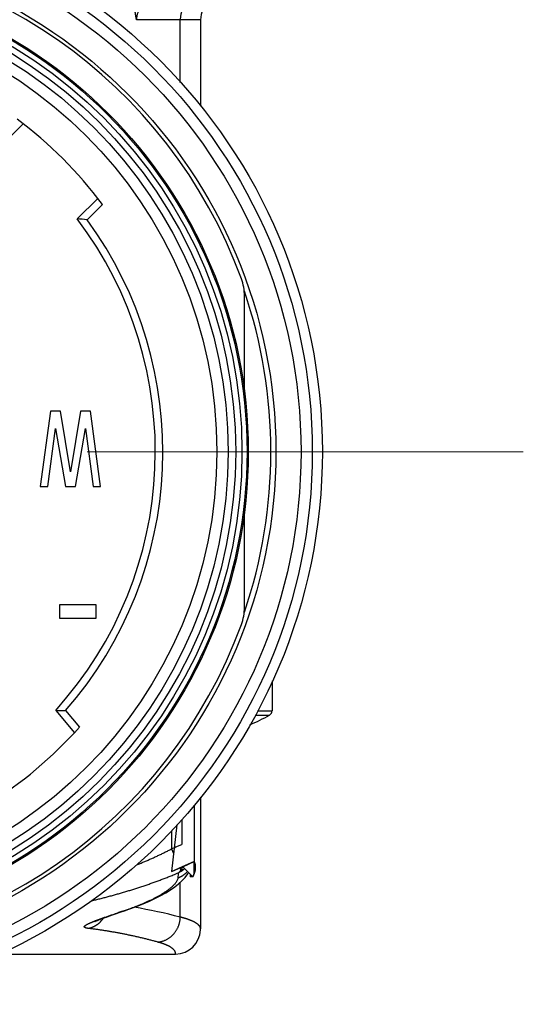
# Model space of a CAD drawing. Header units: millimetres. Extents: x 0 to 1300, y 0 to 891.
# Tile 39 of 142: x 190 to 210, y 450 to 490. Entities that reach past the tile are written whole.
import ezdxf

# ---------------------------------------------------------------- set-up
doc = ezdxf.new("R2010")
doc.units = ezdxf.units.MM
doc.header["$LTSCALE"] = 0.547069
doc.linetypes.add('CENTER', pattern=[50.8, 31.75, -6.35, 6.35, -6.35])
for name, color, linetype in [('NoLayerName_001', 7, 'Continuous'), ('NoLayerName_002', 7, 'Continuous'), ('NoLayerName_004', 7, 'Continuous'), ('NoLayerName_007', 7, 'Continuous')]:
    doc.layers.add(name, color=color, linetype=linetype)

msp = doc.modelspace()

# ---------------------------------------------------------------- linework, layer by layer
at = {"layer": 'NoLayerName_001', "color": 7, "linetype": 'Continuous', "lineweight": 25}
for p, q in [((189.2671, 484.7282), (190.0875, 485.5486)), ((193.0573, 482.5787), (192.237, 481.7584)), ((193.2402, 482.3374), (192.6324, 481.7295)), ((200, 463.3665), (200, 462.1795)), ((191.3827, 462.1929), (192.1284, 461.3042)), ((191.7791, 462.1872), (192.3317, 461.5287))]:
    msp.add_line(p, q, dxfattribs=at)
at = {"layer": 'NoLayerName_001', "color": 4, "linetype": 'CENTER', "lineweight": 13}
msp.add_line((210, 472.4913), (150, 472.4913), dxfattribs=at)
at = {"layer": 'NoLayerName_001', "color": 8, "linetype": 'Continuous', "lineweight": 25}
for p, q in [((199.4207, 462.1795), (200, 462.1795)), ((199.3229, 462.0049), (199.8974, 462.0049))]:
    msp.add_line(p, q, dxfattribs=at)
at = {"layer": 'NoLayerName_001', "color": 7, "linetype": 'Continuous', "lineweight": 25}
for radius in [21.15, 17.8]:
    msp.add_circle((180, 472.4913), radius, dxfattribs=at)
for centre, radius, start, end in [((180, 472.4913), 16.5, 36.6364, 53.3636), ((180, 472.4913), 15.35, 317.86317, 37.13683), ((180, 472.4913), 15.65, 318.82138, 36.17862), ((188.9851, 434.457), 47.413, 85.58816, 86.06727), ((192.2658, 509.5977), 47.413, 268.93273, 269.41184), ((199.8, 462.1795), 0.2, 299.15537, 360), ((196, 468.9913), 8, 292.91743, 299.15537), ((180, 472.4913), 16.5, 301.6364, 318.3636)]:
    msp.add_arc(centre, radius, start, end, dxfattribs=at)
at = {"layer": 'NoLayerName_002', "color": 7, "linetype": 'Continuous', "lineweight": 25}
for p, q in [((191.17, 474.1113), (190.77, 471.1113)), ((191.57, 474.1113), (191.17, 474.1113)), ((191.97, 471.6857), (191.57, 474.1113)), ((192.37, 474.1113), (191.97, 471.6857)), ((192.77, 474.1113), (192.37, 474.1113)), ((193.17, 471.1113), (192.77, 474.1113)), ((191.07, 471.1113), (191.37, 473.4091)), ((191.37, 473.4091), (191.77, 471.1113)), ((192.17, 471.1113), (192.57, 473.4091)), ((192.57, 473.4091), (192.87, 471.1113)), ((190.77, 471.1113), (191.07, 471.1113)), ((191.77, 471.1113), (192.17, 471.1113)), ((192.87, 471.1113), (193.17, 471.1113)), ((192.99, 466.3928), (191.5317, 466.3928)), ((191.5317, 466.3928), (191.5317, 465.8609)), ((192.99, 465.8609), (192.99, 466.3928)), ((191.5317, 465.8609), (192.99, 465.8609))]:
    msp.add_line(p, q, dxfattribs=at)
at = {"layer": 'NoLayerName_004', "color": 7, "linetype": 'Continuous', "lineweight": 25}
for p, q in [((198.9, 474.8772), (198.9, 478.6872)), ((198.9, 466.2953), (198.9, 470.1054)), ((197.15, 458.7375), (197.15, 453.4961)), ((196.5344, 455.5421), (196.6464, 455.6856)), ((196.6464, 455.6856), (196.6752, 455.7323)), ((193.5043, 454.0019), (193.7278, 454.0796)), ((193.7278, 454.0796), (193.9889, 454.1683)), ((193.9889, 454.1683), (194.1289, 454.2153)), ((194.1289, 454.2153), (194.3014, 454.2743)), ((197.1494, 453.4589), (197.15, 453.496)), ((189.1248, 452.4913), (196.15, 452.4913))]:
    msp.add_line(p, q, dxfattribs=at)
at = {"layer": 'NoLayerName_004', "color": 30, "linetype": 'Continuous', "lineweight": 25}
for p, q in [((196.9, 458.4204), (196.9, 456.182)), ((196.2928, 455.9049), (196.1281, 455.832)), ((196.9, 456.1782), (196.2928, 455.9049))]:
    msp.add_line(p, q, dxfattribs=at)
at = {"layer": 'NoLayerName_004', "color": 2, "linetype": 'Continuous', "lineweight": 25}
for p, q in [((196.2009, 457.6322), (196, 455.7759)), ((196.8446, 455.5621), (196.4385, 455.9702)), ((196.0734, 455.808), (196, 455.7759)), ((196.1466, 455.8401), (196.0734, 455.808)), ((196.7362, 455.671), (196.7362, 455.5621)), ((196.8446, 455.5621), (196.7362, 455.5621))]:
    msp.add_line(p, q, dxfattribs=at)
at = {"layer": 'NoLayerName_004', "color": 8, "linetype": 'Continuous', "lineweight": 25}
for p, q in [((196.4, 457.8476), (196.4, 456.8535)), ((196, 457.4148), (196, 456.6825)), ((196, 456.6825), (196.0782, 456.4983)), ((196.1029, 456.7263), (196.1703, 456.7552)), ((196.1703, 456.7552), (196.4, 456.8535)), ((196.3241, 455.9189), (196.3619, 455.8297)), ((196.3437, 453.9617), (196.3437, 455.35)), ((194.0505, 454.1997), (194.1289, 454.2153))]:
    msp.add_line(p, q, dxfattribs=at)
at = {"layer": 'NoLayerName_004', "color": 6, "linetype": 'Continuous', "lineweight": 25}
for p in [(196.4385, 455.9702), (196.9, 455.7493)]:
    msp.add_line(p, (196.9, 456.182), dxfattribs=at)
at = {"layer": 'NoLayerName_004', "color": 7, "linetype": 'Continuous', "lineweight": 25}
for points in [[(196.2733, 455.2861), (196.4102, 455.4103), (196.5344, 455.5421)], [(194.3014, 454.2743), (194.5947, 454.3813), (194.8687, 454.49), (195.1234, 454.6), (195.3588, 454.7109), (195.5755, 454.8229), (195.7742, 454.9357), (195.956, 455.05), (196.1221, 455.1664), (196.2733, 455.2861)], [(192.9422, 453.7844), (192.9396, 453.7829), (192.9487, 453.7875), (192.9708, 453.798), (193.004, 453.8128), (193.0481, 453.8315), (193.1017, 453.8532), (193.1647, 453.8778), (193.2363, 453.905), (193.3168, 453.9347), (193.4061, 453.967), (193.5043, 454.0019)]]:
    msp.add_lwpolyline(points, dxfattribs=at)
for radius in [22, 20.15, 19.05, 19]:
    msp.add_circle((180, 472.4913), radius, dxfattribs=at)
at = {"layer": 'NoLayerName_004', "color": 8, "linetype": 'Continuous', "lineweight": 25}
for radius in [21.6, 18.8, 18.5491, 18.2499]:
    msp.add_circle((180, 472.4913), radius, dxfattribs=at)
at = {"layer": 'NoLayerName_004', "color": 7, "linetype": 'Continuous', "lineweight": 25}
for centre, radius, start, end in [((180, 472.4913), 20, 20.13421, 159.86579), ((196.8963, 478.6869), 2.0037, 0.0094, 20.12422), ((196.9, 466.2953), 2, 339.86579, 0), ((180, 472.4913), 20, 200.13421, 339.86579), ((196.15, 453.4912), 0.9999, 270.00043, 358.14637)]:
    msp.add_arc(centre, radius, start, end, dxfattribs=at)
at = {"layer": 'NoLayerName_004', "color": 8, "linetype": 'Continuous', "lineweight": 25}
for centre, radius, start, end in [((180, 472.4913), 19.95, 341.30573, 18.69492), ((181.0116, 491.9976), 38.3641, 292.99733, 293.16433), ((189.086, 472.7915), 18.5131, 292.11588, 292.87223), ((94.8025, 466.604), 102.0597, 353.770844, 353.886057), ((195.7642, 456.7319), 1.124, 297.40712, 308.36637), ((195.7487, 456.7527), 1.15, 308.33086, 311.33319), ((195.9213, 456.4513), 0.9795, 313.47557, 315.07543), ((195.9203, 456.4524), 0.981, 315.07539, 316.45886), ((191.0542, 433.6571), 20.9823, 75.39849, 80.51262), ((219.5322, 377.9583), 80.387, 108.480847, 108.609435), ((189.9742, 466.3946), 12.8582, 288.48304, 288.83995), ((190.1823, 465.7868), 12.2157, 288.8365, 289.58706), ((192.4599, 454.4863), 1.0019, 311.3093, 325.60125)]:
    msp.add_arc(centre, radius, start, end, dxfattribs=at)
at = {"layer": 'NoLayerName_004', "color": 2, "linetype": 'Continuous', "lineweight": 25}
msp.add_arc((180.9551, 490.3255), 37.6832, 293.77438, 294.26022, dxfattribs=at)
at = {"layer": 'NoLayerName_004', "color": 30, "linetype": 'Continuous', "lineweight": 25}
msp.add_arc((180.9098, 490.4284), 37.7956, 293.53188, 293.74384, dxfattribs=at)
at = {"layer": 'NoLayerName_004', "color": 8, "linetype": 'Continuous', "lineweight": 25}
for points, knots in [([(194.6076, 456.044), (194.6313, 456.0535), (194.6788, 456.0724), (194.7497, 456.1012), (194.8206, 456.1304), (194.8913, 456.1599), (194.9619, 456.1897), (195.0323, 456.2199), (195.1025, 456.2505), (195.1726, 456.2815), (195.2426, 456.3128), (195.3124, 456.3445), (195.382, 456.3765), (195.4514, 456.409), (195.5207, 456.4418), (195.5898, 456.475), (195.6586, 456.5086), (195.7273, 456.5425), (195.7958, 456.5769), (195.8641, 456.6117), (195.9322, 456.6468), (195.9774, 456.6706), (196, 456.6825)], [0, 0, 0, 0, 0.0766089, 0.1532174, 0.2298274, 0.3064408, 0.3830596, 0.4596852, 0.5363164, 0.6129519, 0.6895906, 0.7662312, 0.8428727, 0.919514, 0.9961542, 1.0727924, 1.1494278, 1.2260598, 1.3026876, 1.3793108, 1.4559289, 1.5325415, 1.5325415, 1.5325415, 1.5325415]), ([(196.4238, 455.9628), (196.4232, 455.961), (196.422, 455.9575), (196.4201, 455.9522), (196.4182, 455.947), (196.4163, 455.9417), (196.4143, 455.9365), (196.4123, 455.9312), (196.4102, 455.926), (196.4081, 455.9208), (196.4059, 455.9157), (196.4038, 455.9105), (196.4015, 455.9054), (196.3993, 455.9002), (196.3969, 455.8951), (196.3946, 455.8901), (196.393, 455.8867), (196.3922, 455.885)], [0, 0, 0, 0, 0.00559819, 0.01119774, 0.016798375, 0.022399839, 0.028001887, 0.033604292, 0.039206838, 0.044809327, 0.050411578, 0.056013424, 0.061614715, 0.067215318, 0.072815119, 0.07841402, 0.084011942, 0.084011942, 0.084011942, 0.084011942]), ([(192.8156, 454.6164), (192.8708, 454.6294), (192.9811, 454.6553), (193.1462, 454.696), (193.3111, 454.7378), (193.4755, 454.7811), (193.6397, 454.8255), (193.8035, 454.8713), (193.967, 454.9183), (194.1301, 454.9665), (194.2929, 455.0159), (194.4553, 455.0665), (194.6174, 455.1182), (194.779, 455.1711), (194.9403, 455.2252), (195.1011, 455.2806), (195.2615, 455.3373), (195.4214, 455.3952), (195.5809, 455.4544), (195.7398, 455.515), (195.8982, 455.5768), (196.0033, 455.6194), (196.0559, 455.6405)], [0, 0, 0, 0, 0.1700369, 0.3400792, 0.5101291, 0.6801879, 0.8502567, 1.0203358, 1.1904252, 1.3605243, 1.5306319, 1.7007462, 1.8708638, 2.0409804, 2.2110924, 2.3811971, 2.5512923, 2.7213763, 2.8914485, 3.0615088, 3.2315577, 3.4015969, 3.4015969, 3.4015969, 3.4015969]), ([(196.2208, 455.4162), (196.2291, 455.4347), (196.2494, 455.4701), (196.255, 455.5105), (196.2596, 455.53)], [0, 0, 0, 0, 0.06072449, 0.12074282, 0.12074282, 0.12074282, 0.12074282]), ([(196.2596, 455.53), (196.2678, 455.5332), (196.2843, 455.5395), (196.3086, 455.55), (196.3328, 455.561), (196.3567, 455.5727), (196.3803, 455.585), (196.4036, 455.598), (196.4265, 455.6116), (196.4491, 455.6257), (196.4713, 455.6405), (196.4932, 455.6558), (196.5146, 455.6717), (196.5355, 455.6881), (196.5559, 455.705), (196.5759, 455.7224), (196.5888, 455.7345), (196.5953, 455.7405)], [0, 0, 0, 0, 0.02644827, 0.05295547, 0.07951331, 0.1061131, 0.13274582, 0.15940218, 0.18607272, 0.21274791, 0.23941817, 0.26607397, 0.29270593, 0.31930486, 0.34586187, 0.37236842, 0.39881642, 0.39881642, 0.39881642, 0.39881642]), ([(196.3619, 455.8297), (196.3608, 455.8279), (196.3586, 455.8244), (196.3552, 455.8191), (196.3518, 455.8139), (196.3483, 455.8087), (196.3447, 455.8036), (196.341, 455.7985), (196.3373, 455.7935), (196.3334, 455.7885), (196.3295, 455.7836), (196.3255, 455.7787), (196.3215, 455.7739), (196.3174, 455.7692), (196.3132, 455.7645), (196.3089, 455.7599), (196.3045, 455.7554), (196.3001, 455.751), (196.2956, 455.7466), (196.291, 455.7423), (196.2864, 455.7381), (196.2832, 455.7354), (196.2817, 455.734)], [0, 0, 0, 0, 0.00625834, 0.01251626, 0.01877498, 0.02503576, 0.03129996, 0.03756877, 0.04384187, 0.05011823, 0.05639688, 0.06267693, 0.06895752, 0.07523791, 0.08151738, 0.08779533, 0.09407121, 0.10034458, 0.10661507, 0.1128824, 0.11914641, 0.125407, 0.125407, 0.125407, 0.125407]), ([(196.3922, 455.885), (196.3916, 455.8837), (196.3904, 455.8812), (196.3885, 455.8775), (196.3866, 455.8737), (196.3847, 455.87), (196.3828, 455.8662), (196.3808, 455.8625), (196.3788, 455.8588), (196.3768, 455.8551), (196.3747, 455.8515), (196.3727, 455.8478), (196.3706, 455.8442), (196.3684, 455.8405), (196.3663, 455.8369), (196.3641, 455.8334), (196.3626, 455.831), (196.3619, 455.8298)], [0, 0, 0, 0, 0.004199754, 0.008400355, 0.012601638, 0.016803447, 0.021005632, 0.025208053, 0.029410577, 0.03361308, 0.037815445, 0.042017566, 0.046219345, 0.050420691, 0.054621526, 0.058821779, 0.063021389, 0.063021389, 0.063021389, 0.063021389]), ([(196.4619, 455.8506), (196.4604, 455.8499), (196.4572, 455.8485), (196.4525, 455.8466), (196.4476, 455.8448), (196.4428, 455.8431), (196.4379, 455.8416), (196.433, 455.8401), (196.428, 455.8387), (196.4231, 455.8374), (196.4181, 455.8363), (196.413, 455.8352), (196.408, 455.8342), (196.4029, 455.8334), (196.3978, 455.8326), (196.3927, 455.8319), (196.3876, 455.8313), (196.3824, 455.8308), (196.3773, 455.8304), (196.3722, 455.8301), (196.3671, 455.8298), (196.3636, 455.8297), (196.3619, 455.8297)], [0, 0, 0, 0, 0.00512708, 0.01025481, 0.0153839, 0.02051495, 0.0256485, 0.03078492, 0.03592429, 0.04106658, 0.0462116, 0.05135902, 0.05650843, 0.06165927, 0.06681089, 0.07196253, 0.07711333, 0.08226235, 0.08740855, 0.09255081, 0.09768793, 0.10281865, 0.10281865, 0.10281865, 0.10281865]), ([(194.2775, 454.278), (194.2964, 454.2847), (194.3341, 454.2982), (194.3905, 454.3188), (194.4469, 454.3397), (194.5031, 454.3609), (194.5592, 454.3824), (194.6151, 454.4042), (194.671, 454.4265), (194.7267, 454.449), (194.7822, 454.472), (194.8376, 454.4953), (194.8928, 454.519), (194.9479, 454.5431), (195.0028, 454.5676), (195.0575, 454.5926), (195.112, 454.6179), (195.1664, 454.6438), (195.2205, 454.6701), (195.2743, 454.6969), (195.3279, 454.7243), (195.3811, 454.7522), (195.434, 454.7808), (195.4866, 454.81), (195.5387, 454.8398), (195.5905, 454.8704), (195.6417, 454.9017), (195.6925, 454.9338), (195.7429, 454.9667), (195.7926, 455.0004), (195.8416, 455.0352), (195.8899, 455.071), (195.9373, 455.108), (195.9836, 455.1463), (196.0288, 455.1861), (196.0723, 455.2275), (196.1142, 455.2707), (196.1536, 455.316), (196.1904, 455.3639), (196.2102, 455.399), (196.2208, 455.4162)], [0, 0, 0, 0, 0.0600761, 0.1201549, 0.1802359, 0.2403188, 0.3004033, 0.3604897, 0.4205781, 0.4806691, 0.5407634, 0.600862, 0.6609662, 0.7210773, 0.7811973, 0.841328, 0.9014716, 0.9616254, 1.0217828, 1.0819378, 1.1420858, 1.2022233, 1.2623483, 1.3224599, 1.382559, 1.442648, 1.5027308, 1.5628133, 1.6229013, 1.6829919, 1.7430837, 1.8031834, 1.8633072, 1.9234586, 1.9835966, 2.0436986, 2.1037766, 2.1638468, 2.2239937, 2.284548, 2.284548, 2.284548, 2.284548]), ([(193.1958, 453.9057), (193.2072, 453.9098), (193.2298, 453.918), (193.2753, 453.9342), (193.3321, 453.9544), (193.4003, 453.9784), (193.4686, 454.0022), (193.537, 454.0258), (193.6168, 454.0532), (193.7081, 454.0844), (193.7995, 454.1153), (193.8566, 454.1346), (193.8795, 454.1423)], [0, 0, 0, 0, 0.03617214, 0.07234433, 0.14468885, 0.21703336, 0.28937786, 0.36172254, 0.43406747, 0.54258521, 0.65110285, 0.72344745, 0.72344745, 0.72344745, 0.72344745]), ([(195.4508, 452.9686), (195.4669, 452.9705), (195.4991, 452.9737), (195.5469, 452.9823), (195.5943, 452.993), (195.6412, 453.0063), (195.6874, 453.022), (195.7327, 453.04), (195.7771, 453.0602), (195.8203, 453.0827), (195.8623, 453.1074), (195.903, 453.1341), (195.9424, 453.1628), (195.9802, 453.1933), (196.0165, 453.2257), (196.0513, 453.2598), (196.0843, 453.2954), (196.1156, 453.3327), (196.1451, 453.3713), (196.1727, 453.4114), (196.1984, 453.4526), (196.2222, 453.4951), (196.244, 453.5386), (196.2637, 453.5831), (196.2814, 453.6285), (196.2969, 453.6747), (196.3103, 453.7216), (196.3215, 453.769), (196.3305, 453.8168), (196.3372, 453.8649), (196.342, 453.9132), (196.343, 453.9455), (196.3437, 453.9617)], [0, 0, 0, 0, 0.0484345, 0.0969813, 0.145622, 0.1943334, 0.2430889, 0.2918599, 0.3406173, 0.3893353, 0.4380155, 0.4866723, 0.5353154, 0.5839501, 0.6325786, 0.6812001, 0.7298122, 0.7784157, 0.8270188, 0.8756283, 0.9242492, 0.9728848, 1.0215382, 1.0702119, 1.1189088, 1.1676219, 1.2163349, 1.2650295, 1.313686, 1.3622847, 1.4108066, 1.4592343, 1.4592343, 1.4592343, 1.4592343]), ([(197.1287, 453.5755), (197.1235, 453.5839), (197.1138, 453.6012), (197.0951, 453.6246), (197.0746, 453.6464), (197.0524, 453.6667), (197.0292, 453.6858), (197.0052, 453.7037), (196.9806, 453.7205), (196.9554, 453.7363), (196.9297, 453.7512), (196.9036, 453.7654), (196.8771, 453.7789), (196.8504, 453.7919), (196.8234, 453.8044), (196.7962, 453.8164), (196.7688, 453.828), (196.7412, 453.8391), (196.7135, 453.8498), (196.6856, 453.8601), (196.6575, 453.8701), (196.6294, 453.8798), (196.6012, 453.8891), (196.5729, 453.8982), (196.5445, 453.907), (196.516, 453.9155), (196.4874, 453.9238), (196.4588, 453.9318), (196.4301, 453.9396), (196.4014, 453.9472), (196.3726, 453.9545), (196.3533, 453.9593), (196.3437, 453.9617)], [0, 0, 0, 0, 0.02967745, 0.05945798, 0.08942453, 0.1195156, 0.14956245, 0.17945837, 0.2092529, 0.23899256, 0.26870897, 0.2984205, 0.32813393, 0.35784856, 0.38756732, 0.41729347, 0.4470285, 0.4767722, 0.50652286, 0.5362773, 0.56603105, 0.59577866, 0.62551845, 0.65525235, 0.68498207, 0.71470892, 0.74443384, 0.77415744, 0.80388001, 0.8336015, 0.86332159, 0.89303967, 0.89303967, 0.89303967, 0.89303967]), ([(192.674, 453.5141), (192.6696, 453.5147), (192.6607, 453.5158), (192.6474, 453.5176), (192.6342, 453.5196), (192.621, 453.5219), (192.6079, 453.5245), (192.5949, 453.5276), (192.582, 453.5311), (192.5693, 453.5352), (192.5568, 453.54), (192.5447, 453.5458), (192.5333, 453.5531), (192.5244, 453.5635), (192.5203, 453.5769), (192.5241, 453.5903), (192.5312, 453.6018), (192.5401, 453.6119), (192.55, 453.621), (192.5603, 453.6294), (192.571, 453.6374), (192.5821, 453.6449), (192.5933, 453.6522), (192.6047, 453.6591), (192.6163, 453.6658), (192.628, 453.6723), (192.6397, 453.6787), (192.6515, 453.6849), (192.6634, 453.6909), (192.6754, 453.6969), (192.6874, 453.7028), (192.6994, 453.7086), (192.7115, 453.7143), (192.7236, 453.7199), (192.7358, 453.7254), (192.748, 453.7309), (192.7602, 453.7363), (192.7724, 453.7416), (192.7847, 453.7469), (192.797, 453.7522), (192.8052, 453.7556), (192.8093, 453.7574)], [0, 0, 0, 0, 0.01337291, 0.02676745, 0.04016765, 0.05356079, 0.06693847, 0.08029757, 0.09364141, 0.10698007, 0.12033202, 0.13376437, 0.14721108, 0.16065845, 0.17403595, 0.18740536, 0.20097852, 0.21433335, 0.22768176, 0.24104419, 0.2544208, 0.26779082, 0.28115085, 0.29450815, 0.30786527, 0.3212221, 0.33457947, 0.34793769, 0.36129623, 0.37465404, 0.38801109, 0.40136795, 0.41472506, 0.4280827, 0.44144103, 0.45480008, 0.46815977, 0.48151991, 0.49488022, 0.50824035, 0.52159985, 0.52159985, 0.52159985, 0.52159985]), ([(192.674, 453.5141), (192.6822, 453.5158), (192.6986, 453.519), (192.723, 453.5247), (192.7473, 453.531), (192.7714, 453.5381), (192.7954, 453.5457), (192.8191, 453.5541), (192.8427, 453.5631), (192.866, 453.5727), (192.8891, 453.583), (192.9119, 453.5939), (192.9344, 453.6054), (192.9567, 453.6175), (192.9786, 453.6301), (193.0002, 453.6433), (193.0214, 453.6571), (193.0422, 453.6714), (193.0626, 453.6862), (193.0826, 453.7015), (193.1022, 453.7173), (193.1149, 453.7283), (193.1212, 453.7337)], [0, 0, 0, 0, 0.02507738, 0.05015627, 0.07524624, 0.10035698, 0.12549826, 0.15067732, 0.17589176, 0.20113649, 0.22640597, 0.25169423, 0.27699499, 0.30230168, 0.32760755, 0.35290566, 0.37818902, 0.40345063, 0.42868351, 0.4538808, 0.47903582, 0.5041421, 0.5041421, 0.5041421, 0.5041421]), ([(192.8093, 453.7574), (192.8134, 453.7591), (192.8216, 453.7625), (192.834, 453.7676), (192.8463, 453.7727), (192.8587, 453.7778), (192.871, 453.7828), (192.8834, 453.7878), (192.8958, 453.7928), (192.9082, 453.7977), (192.9207, 453.8026), (192.9331, 453.8075), (192.9455, 453.8123), (192.9621, 453.8188), (192.9829, 453.8268), (193.0079, 453.8363), (193.0329, 453.8458), (193.0579, 453.8551), (193.0829, 453.8645), (193.108, 453.8737), (193.133, 453.8829), (193.1623, 453.8936), (193.1833, 453.9012), (193.1958, 453.9057)], [0, 0, 0, 0, 0.01335873, 0.02671681, 0.04007435, 0.05343146, 0.06678823, 0.08014474, 0.09350107, 0.10685727, 0.12021339, 0.13356947, 0.14692554, 0.16028162, 0.18699385, 0.21370622, 0.24041877, 0.26713152, 0.29384445, 0.32055752, 0.34727061, 0.37398362, 0.41405262, 0.41405262, 0.41405262, 0.41405262]), ([(197.15, 453.4961), (197.15, 453.4974), (197.15, 453.5002), (197.1498, 453.5043), (197.1495, 453.5085), (197.1491, 453.5126), (197.1486, 453.5167), (197.1479, 453.5208), (197.1472, 453.5249), (197.1463, 453.5289), (197.1453, 453.533), (197.1443, 453.537), (197.1431, 453.541), (197.1418, 453.545), (197.1405, 453.5489), (197.139, 453.5528), (197.1375, 453.5567), (197.1359, 453.5605), (197.1342, 453.5643), (197.1324, 453.5681), (197.1306, 453.5718), (197.1293, 453.5742), (197.1287, 453.5755)], [0, 0, 0, 0, 0.004135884, 0.008272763, 0.012411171, 0.016551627, 0.020694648, 0.024840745, 0.028990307, 0.033143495, 0.037300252, 0.04146031, 0.045623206, 0.04978829, 0.053954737, 0.058121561, 0.06228762, 0.066451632, 0.070612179, 0.074767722, 0.078916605, 0.083057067, 0.083057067, 0.083057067, 0.083057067]), ([(195.4508, 452.9686), (195.4053, 452.9809), (195.3142, 453.0055), (195.1772, 453.0412), (195.04, 453.0761), (194.9025, 453.1099), (194.7648, 453.1428), (194.6268, 453.1747), (194.4886, 453.2056), (194.3501, 453.2356), (194.2115, 453.2645), (194.0726, 453.2924), (193.9335, 453.3193), (193.7942, 453.3451), (193.6547, 453.37), (193.5151, 453.3938), (193.3752, 453.4165), (193.2353, 453.4382), (193.0952, 453.4588), (192.9549, 453.4784), (192.8145, 453.497), (192.7208, 453.5083), (192.674, 453.5141)], [0, 0, 0, 0, 0.141565, 0.2831293, 0.4246979, 0.5662763, 0.70787, 0.8494834, 0.9911147, 1.1327603, 1.2744167, 1.4160805, 1.5577485, 1.6994174, 1.8410844, 1.9827463, 2.1244005, 2.2660443, 2.407675, 2.5492902, 2.6908877, 2.8324653, 2.8324653, 2.8324653, 2.8324653]), ([(195.4943, 452.9565), (195.4871, 452.9585), (195.4726, 452.9627), (195.4581, 452.9666), (195.4508, 452.9686)], [0, 0, 0, 0, 0.022550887, 0.045101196, 0.045101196, 0.045101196, 0.045101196]), ([(196.1497, 452.4913), (196.1505, 452.4988), (196.1529, 452.5137), (196.1517, 452.5365), (196.1479, 452.5589), (196.141, 452.5806), (196.1317, 452.6012), (196.1204, 452.6209), (196.1075, 452.6395), (196.0933, 452.6571), (196.078, 452.6738), (196.0619, 452.6896), (196.045, 452.7046), (196.0275, 452.7189), (196.0096, 452.7326), (195.9912, 452.7457), (195.9724, 452.7582), (195.9534, 452.7703), (195.934, 452.7819), (195.9144, 452.7931), (195.8946, 452.8039), (195.8745, 452.8142), (195.8542, 452.8242), (195.8337, 452.8339), (195.8131, 452.8433), (195.7924, 452.8523), (195.7716, 452.8611), (195.7506, 452.8697), (195.7296, 452.878), (195.7086, 452.8861), (195.6874, 452.894), (195.6662, 452.9017), (195.6449, 452.9092), (195.6235, 452.9165), (195.6021, 452.9236), (195.5807, 452.9305), (195.5591, 452.9373), (195.5376, 452.9438), (195.516, 452.9503), (195.5015, 452.9544), (195.4943, 452.9565)], [0, 0, 0, 0, 0.02260898, 0.04531977, 0.0680092, 0.09063685, 0.11328595, 0.13593367, 0.15853248, 0.18112837, 0.20373451, 0.22632456, 0.24889719, 0.27146995, 0.29404628, 0.31661697, 0.33917594, 0.3617322, 0.38429373, 0.40686599, 0.42945208, 0.45205291, 0.47466737, 0.49729248, 0.51992359, 0.54255448, 0.56517758, 0.58778668, 0.61038277, 0.63296808, 0.65554462, 0.67811415, 0.70067821, 0.72323811, 0.74579497, 0.76834967, 0.79090292, 0.81345525, 0.83600699, 0.8585583, 0.8585583, 0.8585583, 0.8585583])]:
    msp.add_open_spline(points, degree=3, knots=knots, dxfattribs=at)
at = {"layer": 'NoLayerName_004', "color": 30, "linetype": 'Continuous', "lineweight": 25}
for points, knots in [([(196.9532, 455.9928), (196.9527, 455.9972), (196.9519, 456.006), (196.9503, 456.019), (196.9483, 456.0321), (196.946, 456.045), (196.9435, 456.0578), (196.9405, 456.0706), (196.9373, 456.0833), (196.9338, 456.0959), (196.9299, 456.1084), (196.9257, 456.1209), (196.9212, 456.1333), (196.9164, 456.1456), (196.9113, 456.1578), (196.9058, 456.17), (196.9019, 456.1779), (196.9, 456.182)], [0, 0, 0, 0, 0.01321937, 0.02639709, 0.03954119, 0.0526598, 0.06576105, 0.07885313, 0.09194426, 0.10504262, 0.11815641, 0.13129379, 0.14446288, 0.15767175, 0.17092836, 0.18424064, 0.19761637, 0.19761637, 0.19761637, 0.19761637]), ([(196.9488, 455.857), (196.9492, 455.8601), (196.9501, 455.8663), (196.9512, 455.8755), (196.9522, 455.8848), (196.9531, 455.894), (196.9538, 455.9031), (196.9544, 455.9123), (196.9548, 455.9213), (196.9551, 455.9304), (196.9553, 455.9394), (196.9553, 455.9484), (196.9551, 455.9574), (196.9549, 455.9663), (196.9544, 455.9752), (196.9539, 455.984), (196.9534, 455.9899), (196.9532, 455.9928)], [0, 0, 0, 0, 0.00938381, 0.01871507, 0.02799576, 0.0372279, 0.04641356, 0.0555548, 0.06465375, 0.07371256, 0.0827334, 0.09171846, 0.10066999, 0.10959022, 0.11848144, 0.12734595, 0.13618606, 0.13618606, 0.13618606, 0.13618606]), ([(196.8446, 455.5621), (196.8459, 455.5647), (196.8487, 455.5698), (196.8528, 455.5775), (196.8568, 455.5852), (196.8607, 455.5929), (196.8646, 455.6006), (196.8683, 455.6083), (196.872, 455.6159), (196.8756, 455.6235), (196.8791, 455.6311), (196.8826, 455.6387), (196.8859, 455.6463), (196.8892, 455.6538), (196.8924, 455.6613), (196.8955, 455.6688), (196.8976, 455.6738), (196.8986, 455.6763)], [0, 0, 0, 0, 0.0087972, 0.01753987, 0.02622843, 0.03486332, 0.04344499, 0.0519739, 0.06045051, 0.06887528, 0.07724871, 0.08557127, 0.09384348, 0.10206584, 0.11023886, 0.11836307, 0.12643902, 0.12643902, 0.12643902, 0.12643902]), ([(196.8986, 455.6763), (196.8993, 455.6782), (196.9008, 455.682), (196.903, 455.6876), (196.9052, 455.6932), (196.9073, 455.6988), (196.9094, 455.7044), (196.9114, 455.71), (196.9134, 455.7156), (196.9153, 455.7212), (196.9172, 455.7267), (196.919, 455.7323), (196.9208, 455.7378), (196.9226, 455.7434), (196.9243, 455.7489), (196.9259, 455.7544), (196.927, 455.758), (196.9275, 455.7599)], [0, 0, 0, 0, 0.006080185, 0.012133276, 0.018159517, 0.024159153, 0.030132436, 0.03607962, 0.04200096, 0.047896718, 0.053767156, 0.059612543, 0.065433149, 0.071229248, 0.077001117, 0.082749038, 0.088473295, 0.088473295, 0.088473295, 0.088473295]), ([(196.9275, 455.7599), (196.9282, 455.7621), (196.9294, 455.7664), (196.9312, 455.773), (196.933, 455.7796), (196.9347, 455.7861), (196.9363, 455.7926), (196.9378, 455.7992), (196.9393, 455.8056), (196.9407, 455.8121), (196.9421, 455.8186), (196.9434, 455.825), (196.9446, 455.8315), (196.9457, 455.8379), (196.9468, 455.8443), (196.9479, 455.8506), (196.9485, 455.8549), (196.9488, 455.857)], [0, 0, 0, 0, 0.006850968, 0.013668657, 0.020453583, 0.027206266, 0.033927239, 0.040617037, 0.047276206, 0.0539053, 0.060504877, 0.067075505, 0.073617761, 0.080132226, 0.086619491, 0.093080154, 0.099514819, 0.099514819, 0.099514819, 0.099514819])]:
    msp.add_open_spline(points, degree=3, knots=knots, dxfattribs=at)
at = {"layer": 'NoLayerName_004', "color": 6, "linetype": 'Continuous', "lineweight": 25}
msp.add_open_spline([(196.8446, 455.5621), (196.8461, 455.565), (196.8492, 455.5707), (196.8537, 455.5795), (196.858, 455.5883), (196.8622, 455.5971), (196.8662, 455.6061), (196.8701, 455.6152), (196.8738, 455.6243), (196.8773, 455.6336), (196.8806, 455.6429), (196.8838, 455.6524), (196.8866, 455.6618), (196.8893, 455.6714), (196.8917, 455.681), (196.8938, 455.6907), (196.8957, 455.7004), (196.8972, 455.7101), (196.8984, 455.7199), (196.8993, 455.7297), (196.8999, 455.7395), (196.8999, 455.746), (196.9, 455.7493)], degree=3, knots=[0, 0, 0, 0, 0.00981009, 0.01961493, 0.02942158, 0.03923749, 0.04907056, 0.05892898, 0.06881471, 0.07872033, 0.08863826, 0.09856164, 0.10848443, 0.11840145, 0.12830846, 0.13820225, 0.14808071, 0.15794295, 0.16778934, 0.17762167, 0.18744316, 0.19725862, 0.19725862, 0.19725862, 0.19725862], dxfattribs=at)
at = {"layer": 'NoLayerName_007', "color": 8, "linetype": 'Continuous', "lineweight": 25}
for p, q in [((197.15, 489.6913), (194.6026, 489.6913)), ((196.3437, 487.1958), (196.3437, 489.6913))]:
    msp.add_line(p, q, dxfattribs=at)
at = {"layer": 'NoLayerName_007', "color": 7, "linetype": 'Continuous', "lineweight": 25}
msp.add_line((197.15, 489.6913), (197.15, 486.245), dxfattribs=at)
msp.add_arc((198.15, 489.6913), 1, 90, 180, dxfattribs=at)
at = {"layer": 'NoLayerName_007', "color": 8, "linetype": 'Continuous', "lineweight": 25}
for points, knots in [([(195.7093, 490.6913), (195.6911, 490.6908), (195.6547, 490.6905), (195.6002, 490.686), (195.5459, 490.6791), (195.4919, 490.6695), (195.4383, 490.6573), (195.3854, 490.6426), (195.3332, 490.6255), (195.2819, 490.606), (195.2315, 490.5842), (195.1823, 490.5601), (195.1342, 490.5338), (195.0874, 490.5054), (195.042, 490.4749), (194.998, 490.4423), (194.9555, 490.4076), (194.9147, 490.3711), (194.8757, 490.3326), (194.8386, 490.2922), (194.8036, 490.25), (194.7708, 490.2059), (194.7405, 490.1602), (194.7128, 490.1127), (194.6879, 490.0636), (194.6659, 490.013), (194.6469, 489.9612), (194.6311, 489.9083), (194.6185, 489.8547), (194.6095, 489.8005), (194.6036, 489.7459), (194.6032, 489.7095), (194.6026, 489.6913)], [0, 0, 0, 0, 0.0545477, 0.1092004, 0.1639525, 0.2187891, 0.273687, 0.3286163, 0.3835421, 0.4384261, 0.4932525, 0.5480337, 0.6027829, 0.6575137, 0.7122399, 0.7669767, 0.8217408, 0.8765433, 0.9313646, 0.9861859, 1.0410008, 1.0958176, 1.1506601, 1.2055696, 1.2606025, 1.3157542, 1.3709517, 1.4261238, 1.4812077, 1.5361526, 1.590924, 1.6455078, 1.6455078, 1.6455078, 1.6455078]), ([(197.2967, 490.6913), (197.2798, 490.6908), (197.2458, 490.6905), (197.1949, 490.6859), (197.1443, 490.6787), (197.0941, 490.6687), (197.0444, 490.6559), (196.9955, 490.6404), (196.9476, 490.6222), (196.9007, 490.6014), (196.8552, 490.578), (196.811, 490.5522), (196.7683, 490.524), (196.7272, 490.4935), (196.6878, 490.461), (196.6501, 490.4264), (196.6143, 490.3899), (196.5805, 490.3516), (196.5487, 490.3115), (196.519, 490.2699), (196.4915, 490.2268), (196.4661, 490.1824), (196.443, 490.1368), (196.4223, 490.09), (196.4039, 490.0422), (196.3879, 489.9935), (196.3743, 489.9441), (196.3632, 489.8942), (196.3545, 489.8437), (196.3484, 489.793), (196.3444, 489.7422), (196.3442, 489.7082), (196.3437, 489.6913)], [0, 0, 0, 0, 0.0508792, 0.1018996, 0.153034, 0.2042507, 0.2555157, 0.3067945, 0.3580545, 0.4092691, 0.4604432, 0.5115941, 0.5627324, 0.6138632, 0.6649867, 0.7161002, 0.767199, 0.8182844, 0.8693689, 0.9204621, 0.97157, 1.0226959, 1.0738414, 1.1250074, 1.1761946, 1.2273963, 1.2785973, 1.3297784, 1.3809172, 1.4319899, 1.482972, 1.5338397, 1.5338397, 1.5338397, 1.5338397])]:
    msp.add_open_spline(points, degree=3, knots=knots, dxfattribs=at)
at = {"layer": 'NoLayerName_007', "color": 7, "linetype": 'Continuous', "lineweight": 25}
msp.add_open_spline([(194.6026, 489.6913), (194.6005, 489.7012), (194.5963, 489.7209), (194.5903, 489.7506), (194.5845, 489.7804), (194.5789, 489.8102), (194.5735, 489.84), (194.5683, 489.8699), (194.5634, 489.8998), (194.5587, 489.9297), (194.5542, 489.9597), (194.5499, 489.9897), (194.5459, 490.0198), (194.542, 490.0499), (194.5384, 490.08), (194.535, 490.1101), (194.5318, 490.1402), (194.5288, 490.1704), (194.526, 490.2006), (194.5235, 490.2308), (194.5211, 490.261), (194.5197, 490.2812), (194.519, 490.2913)], degree=3, knots=[0, 0, 0, 0, 0.03030353, 0.06060714, 0.09091162, 0.12121789, 0.15152703, 0.18183968, 0.21215552, 0.24247414, 0.27279508, 0.30311785, 0.33344192, 0.36376672, 0.39409165, 0.42441609, 0.45473938, 0.48506081, 0.51537966, 0.54569518, 0.57600658, 0.60631303, 0.60631303, 0.60631303, 0.60631303], dxfattribs=at)

doc.saveas('drawing.dxf')
